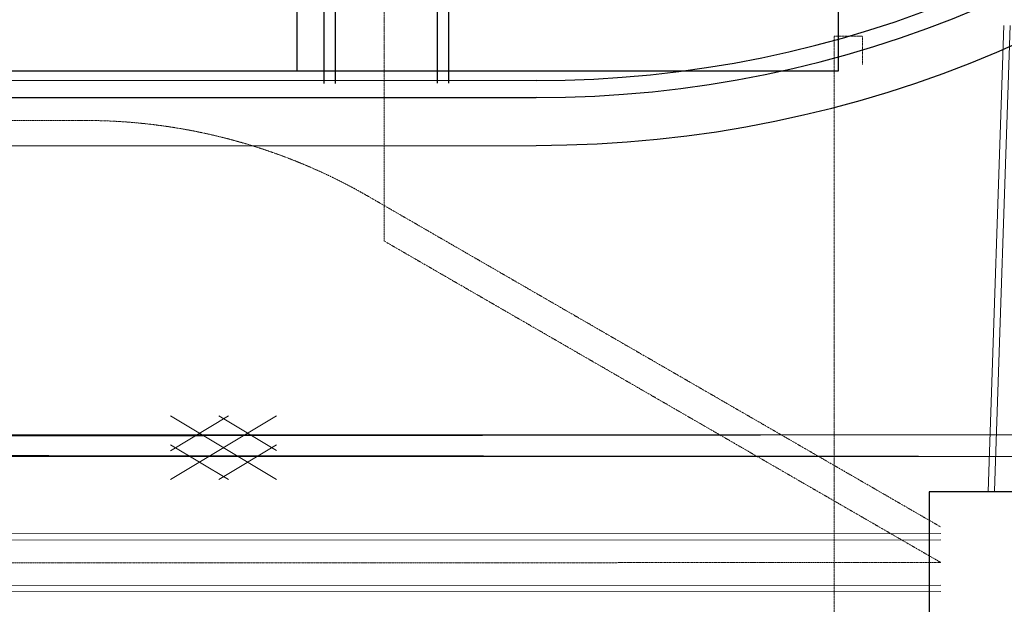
# Model space of a CAD drawing. Header units: metres. Extents: x -270273 to 328371, y -146885 to 591473.
# Tile 113 of 256: x 16474 to 25144, y -17258 to -12115. Entities that reach past the tile are written whole.
import ezdxf
from ezdxf.lldxf.tags import DXFTag

# ---------------------------------------------------------------- set-up
doc = ezdxf.new("R2010")
doc.units = ezdxf.units.M
doc.linetypes.add('DASHED', pattern=[19.05, 12.7, -6.35])
doc.linetypes.add('RI-AWZI_TERREINRIOLERING', pattern=[19.8, 6, -1.8, 2.4, -1.8, 1.8, -1.8, 2.4, -1.8])
for name, color, linetype in [('B-ME-RI-PUT-G', 253, 'Continuous'), ('B-XX-GR-KRUIDEN-G', 98, 'Continuous'), ('B-XX-RI-AWZI_BEDRIJFSWATER-G_HDSR', 150, 'HDSR_Bedrijfswater'), ('B-XX-VH-KANTVERHARDING-G', 253, 'Continuous')]:
    doc.layers.add(name, color=color, linetype=linetype)
doc.layers.add('B-XX-KL-ELEKTRA-G_HDSR', color=190, linetype='HDSR_Elektra', transparency=0.5)
doc.layers.add('B-XX-RI-AWZI_TERREINRIOLERING-G', color=211, linetype='RI-AWZI_TERREINRIOLERING', lineweight=18)
doc.layers.add('B-XX-VH-VERHARDING-V', color=253, linetype='Continuous', lineweight=18)
doc.styles.get("Standard").update_dxf_attribs({"font": 'iv-font.shx'})
tags = doc.linetypes.add('HDSR_Bedrijfswater', pattern='A,25,-2,["BW",Standard,S=1.5,R=0,X=0,Y=-0.75],-5', length=32).pattern_tags.tags
tags[6] = DXFTag(74, 10)
tags = doc.linetypes.add('HDSR_Elektra', pattern='A,25,-2,["E",Standard,S=1.5,R=0,X=0,Y=-0.75],-4', length=31).pattern_tags.tags
tags[6] = DXFTag(74, 10)

# ---------------------------------------------------------------- blocks, each defined once
blk = doc.blocks.new('ASFALT')
at = {"layer": 'B-XX-VH-VERHARDING-V', "color": 251}
for p, q in [((0.0424, 0.28), (-0.4667, -0.0255)), ((0.4667, -0.0255), (-0.0424, 0.28)), ((-0.4667, 0.0255), (0.0424, -0.28)), ((-0.0424, -0.28), (0.4667, 0.0255))]:
    blk.add_line(p, q, dxfattribs=at)
for points in [[(0.4667, -0.28), (-0.4667, 0.28)], [(-0.4667, -0.28), (0.4667, 0.28)]]:
    blk.add_lwpolyline(points, dxfattribs=at)

msp = doc.modelspace()

# ---------------------------------------------------------------- hatches: boundary and pattern name
at = {"layer": 'B-XX-GR-KRUIDEN-G'}
h = msp.add_hatch(dxfattribs=at)
h.set_pattern_fill('SWAMP', color=256, scale=200, angle=-97.4574917, style=0)
h.set_pattern_definition([(0.0124, (-169787, -20064), (2539.05, 4399.95), [635, -4445]), (90.0124, (-169469.6, -20063.8), (-2540.95, 4398.85), [317.5, -8481.32]), (90.0124, (-169390.2, -20063.7), (-2540.95, 4398.85), [254, -8544.82]), (90.0124, (-169549, -20063.8), (-2540.95, 4398.85), [254, -8544.82]), (60.0124, (-169311, -20063.7), (-2540.94, 4398.86), [203.2, -4876.8]), (120.0124, (-169628.3, -20064), (-5079.99, -1.09), [203.2, -4876.8])])
edge = h.paths.add_edge_path()
edge.add_line((-24533.2578, -51116.2408), (-24489.4542, -23497.5658))
edge.add_arc((-19999.9195, -23504.6863), 4489.5403, 135.11564024, 179.90912824, ccw=False)
edge.add_arc((-19978.8313, -23525.6896), 4519.3036, 84.0422844, 135.11564024, ccw=False)
edge.add_line((-19509.7525, -19030.7958), (-3182.4907, -19040.0255))
edge.add_line((-3182.4907, -19040.0255), (-3180.4848, -28320.389))
edge.add_arc((-2080.4848, -28320.1512), 1100.0001, 180.01238413, 225.01238202)
edge.add_arc((-2080.4848, -28320.1513), 1099.9999, 225.01238202, 270.01238424)
edge.add_line((-2080.2471, -29420.1512), (12859.7526, -29416.922))
edge.add_arc((12859.5149, -28316.922), 1100, -89.98761745, 0.01238364)
edge.add_line((13959.5148, -28316.6843), (13957.5118, -19049.7146))
edge.add_line((13957.5118, -19049.7146), (25936.3221, -19056.4861))
edge.add_arc((25942.1583, -8422.5066), 10633.9811, -90.03144574, -47.10825302)
edge.add_arc((26882.1994, -9434.4035), 9252.8176, -47.10825302, 2.62303732)
edge.add_line((36125.3223, -9010.9516), (36133.502, -241.6769))
edge.add_line((36133.502, -241.6769), (38806.6134, -238.4796))
edge.add_line((38806.6134, -238.4796), (38811.5317, -22993.1276))
edge.add_line((38811.5317, -22993.1276), (36129.7807, -29637.4475))
edge.add_line((36129.7807, -29637.4475), (36134.239, -50263.9435))
edge.add_line((36134.239, -50263.9435), (25907.3099, -50266.154))
edge.add_line((25907.3099, -50266.154), (8947.759, -50742.8762))
edge.add_line((8947.759, -50742.8762), (-4630.9258, -51629.6675))
edge.add_line((-4630.9258, -51629.6675), (-17313.684, -52216.8556))
edge.add_line((-17313.684, -52216.8556), (-24450.8478, -51119.405))
edge.add_line((-24450.8478, -51119.405), (-24533.2628, -51119.4229))

# ---------------------------------------------------------------- linework, layer by layer
at = {"layer": 'B-ME-RI-PUT-G', "flags": 128}
msp.add_lwpolyline([(24481.8161, -16269.4357), (24482.2049, -17519.4357), (25932.2049, -17518.9846), (25931.816, -16268.9846)], close=True, dxfattribs=at)
at = {"layer": 'B-XX-KL-ELEKTRA-G_HDSR', "linetype": 'DASHED', "const_width": 200}
msp.add_lwpolyline([(34285.4234, -15859.2286), (-169386.1911, -15903.2513)], close=True, dxfattribs=at)
at = {"layer": 'B-XX-RI-AWZI_BEDRIJFSWATER-G_HDSR'}
msp.add_line((18913.8589, -10764.7914), (18914.4189, -12564.7914), dxfattribs=at)
msp.add_lwpolyline([(-19396.8101, -12564.4604), (23684.0029, -12564.789), (23681.7161, -5214.2913)], dxfattribs=at)
at = {"layer": 'B-XX-RI-AWZI_TERREINRIOLERING-G'}
for points in [[(24585.3487, -16890.7088), (19684.1555, -14062.4159), (19683.4218, -10668.117)], [(-32239.6486, -16908.3869), (-20871.57, -16904.8503), (24585.3487, -16890.7088)]]:
    msp.add_lwpolyline(points, dxfattribs=at)
at = {"layer": 'B-XX-RI-AWZI_TERREINRIOLERING-G', "linetype": 'Continuous'}
for points in [[(25140.2875, -12164.7907), (25001.3719, -16265.5793)], [(25195.3191, -12164.7907), (25056.6355, -16258.7288)], [(-20429.9765, -16649.7129), (24585.2693, -16635.7088)], [(-20525.2221, -16704.7425), (24585.2865, -16690.7088)], [(-21313.1636, -17159.9877), (24585.428, -17145.7088)], [(-21217.9179, -17104.958), (24585.4109, -17090.7088)]]:
    msp.add_lwpolyline(points, dxfattribs=at)
at = {"layer": 'B-XX-RI-AWZI_TERREINRIOLERING-G', "flags": 128}
for points in [[(23895.596, -12508.8165), (23895.542, -12258.8166), (23645.542, -12258.8706), (23646.587, -16895.1185)], [(23897.0129, -18865.73), (23897.0669, -19115.73), (23647.0669, -19115.7841), (23646.587, -16895.1185)]]:
    msp.add_lwpolyline(points, dxfattribs=at)
at = {"layer": 'B-XX-RI-AWZI_TERREINRIOLERING-G'}
msp.add_lwpolyline([(-132822.8806, -13033.4429), (17046.0879, -13001.0493, -0.131652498), (19546.2326, -13670.3819), (24585.2515, -16578.2088)], format="xyb", dxfattribs=at)
at = {"layer": 'B-XX-VH-KANTVERHARDING-G'}
for p, q in [((21022.3054, -12650.0551), (-20305.7484, -12658.9882)), ((21022.3378, -12800.0551), (-20305.716, -12808.9882)), ((-20305.716, -12808.9882), (21022.3378, -12800.0551))]:
    msp.add_line(p, q, dxfattribs=at)
msp.add_lwpolyline([(21437.0163, 11820.0348), (-20311.0375, 11811.0112, 0.414213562), (-25729.8659, 6389.8398), (-25726.7967, -7810.1599, 0.414213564), (-20305.6252, -13228.9882), (21022.4286, -13220.0551, 0.414213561), (31440.1761, -2797.8031), (31439.1775, 1822.1965)], format="xyb", dxfattribs=at)
for points in [[(19150.6776, -10779.8857), (19151.0873, -12675.1866)], [(19250.6778, -10780.7593), (19251.0872, -12674.8969)], [(20150.6795, -10788.622), (20151.0867, -12672.2894)], [(20250.6797, -10789.4956), (20251.0866, -12671.9996)]]:
    msp.add_lwpolyline(points, dxfattribs=at)
for radius in [9850, 10000, 10000]:
    msp.add_arc((21020.1763, -2800.0554), radius, 270.01238424, 0.01238424, dxfattribs=at)

# ---------------------------------------------------------------- block references
at = {"layer": 'B-XX-VH-VERHARDING-V', "xscale": 1000, "yscale": 1000, "zscale": 1000, "rotation": 0.01238424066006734}
msp.add_blockref('ASFALT', (18268.5928, -15880.6646), dxfattribs=at)

doc.saveas('drawing.dxf')
